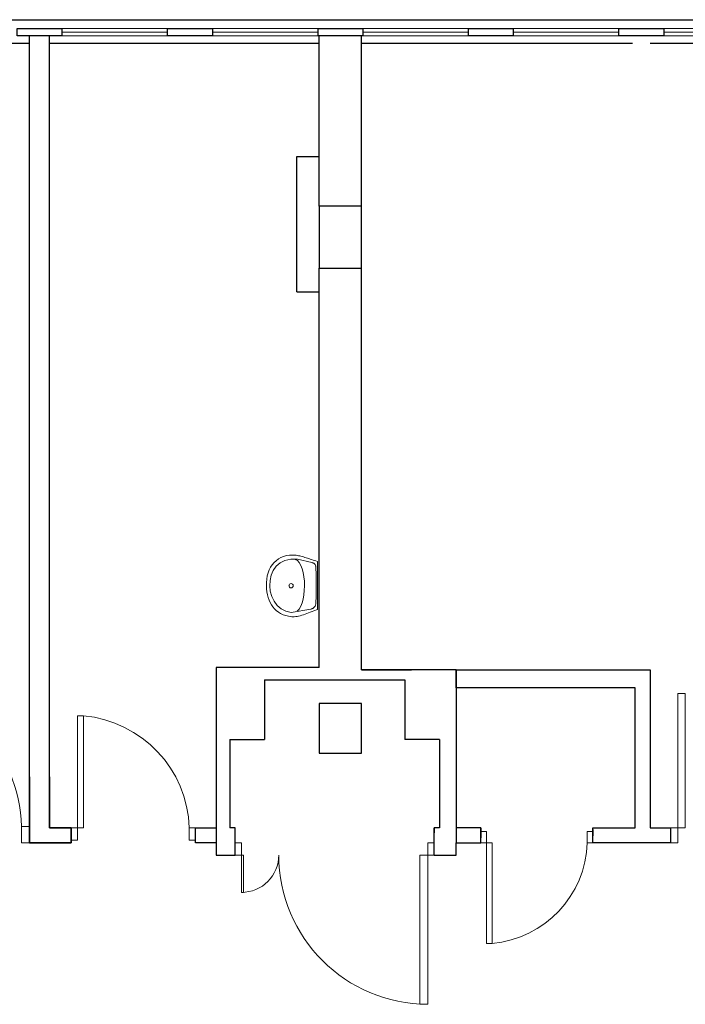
# Model space of a CAD drawing. Header units: millimetres. Extents: x 6612728327 to 6612744462, y 5733542327 to 5733552841.
# Tile 109 of 123: x 6612740967 to 6612741502, y 5733546933 to 5733547725. Entities that reach past the tile are written whole.
import ezdxf

# ---------------------------------------------------------------- set-up
doc = ezdxf.new("R2010")
doc.units = ezdxf.units.MM
doc.header["$MEASUREMENT"] = 0
for name, color, linetype in [('!!!!_SCIANY GRUBE', 7, 'Continuous'), ('A-ARM', 7, 'Continuous'), ('dwa_DRZWI', 7, 'Continuous'), ('STOLARKAOKIENNA', 7, 'Continuous'), ('WIDOK', 7, 'Continuous')]:
    doc.layers.add(name, color=color, linetype=linetype)

msp = doc.modelspace()

# ---------------------------------------------------------------- linework, layer by layer
at = {"layer": '!!!!_SCIANY GRUBE', "color": 7, "lineweight": 30}
for p, q in [((6612740974.516492, 5733547115.844686), (6612740974.516492, 5733547711.844687)), ((6612740990.516493, 5733547115.844686), (6612740990.516493, 5733547711.844687)), ((6612741207.516492, 5733547574.844686), (6612741207.516492, 5733547711.844687)), ((6612741241.516492, 5733547524.844686), (6612741241.516492, 5733547711.844687)), ((6612741189.516492, 5733547614.844686), (6612741207.516492, 5733547614.844686)), ((6612741189.516492, 5733547505.844687), (6612741189.516492, 5733547614.844686)), ((6612741241.516492, 5733547574.844686), (6612741207.516492, 5733547574.844686)), ((6612741207.516492, 5733547574.844686), (6612741207.516492, 5733547524.844686)), ((6612741241.516492, 5733547524.844686), (6612741241.516492, 5733547574.844686)), ((6612741207.516492, 5733547524.844686), (6612741241.516492, 5733547524.844686)), ((6612741207.516492, 5733547203.844686), (6612741207.516492, 5733547524.844686)), ((6612741241.516492, 5733547201.844686), (6612741241.516492, 5733547524.844686)), ((6612741189.516492, 5733547505.844687), (6612741207.516492, 5733547505.844687)), ((6612741207.516492, 5733547203.844686), (6612741124.516493, 5733547203.844686)), ((6612741124.516493, 5733547203.844686), (6612741124.516493, 5733547115.844686)), ((6612741317.516493, 5733547201.844686), (6612741241.516492, 5733547201.844686)), ((6612741241.516492, 5733547201.844686), (6612741281.516492, 5733547201.844686)), ((6612741317.516493, 5733547201.844686), (6612741317.516493, 5733547062.844686)), ((6612741317.516493, 5733547201.844686), (6612741473.516492, 5733547201.844686)), ((6612741317.516493, 5733547201.844686), (6612741473.516492, 5733547201.844686)), ((6612741317.516493, 5733547187.342297), (6612741317.516493, 5733547201.844686)), ((6612741473.516492, 5733547201.844686), (6612741473.516492, 5733547074.844685)), ((6612741473.516492, 5733547201.844686), (6612741473.516492, 5733547074.844685)), ((6612741163.516492, 5733547193.844687), (6612741163.516492, 5733547145.844686)), ((6612741163.516492, 5733547193.844687), (6612741276.277413, 5733547193.844687)), ((6612741276.277413, 5733547193.844687), (6612741276.277413, 5733547145.844686)), ((6612741461.516493, 5733547187.342297), (6612741317.516493, 5733547187.342297)), ((6612741461.516493, 5733547187.342297), (6612741317.516493, 5733547187.342297)), ((6612741461.516493, 5733547074.844685), (6612741461.516493, 5733547187.342297)), ((6612741461.516493, 5733547074.844685), (6612741461.516493, 5733547187.342297)), ((6612741241.516492, 5733547174.844686), (6612741207.516492, 5733547174.844686)), ((6612741207.516492, 5733547174.844686), (6612741207.516492, 5733547134.844686)), ((6612741241.516492, 5733547134.844686), (6612741241.516492, 5733547174.844686)), ((6612741135.516492, 5733547145.844686), (6612741135.516492, 5733547074.844685)), ((6612741135.516492, 5733547145.844686), (6612741163.516492, 5733547145.844686)), ((6612741304.277413, 5733547145.844686), (6612741276.277413, 5733547145.844686)), ((6612741304.277413, 5733547145.844686), (6612741304.277413, 5733547074.844685)), ((6612741207.516492, 5733547134.844686), (6612741241.516492, 5733547134.844686)), ((6612740974.516492, 5733547115.844686), (6612740974.516492, 5733547074.844685)), ((6612740974.516492, 5733547074.844685), (6612740974.516492, 5733547115.844686)), ((6612740990.516493, 5733547074.844685), (6612740990.516493, 5733547115.844686)), ((6612740990.516493, 5733547115.844686), (6612740990.516493, 5733547074.844685)), ((6612741124.516493, 5733547115.844686), (6612741124.516493, 5733547102.844686)), ((6612741124.516493, 5733547102.844686), (6612741124.516493, 5733547062.844686)), ((6612740974.516492, 5733547074.844685), (6612740974.516492, 5733547062.844686)), ((6612740974.516492, 5733547062.844686), (6612740974.516492, 5733547074.844685)), ((6612740974.516492, 5733547074.844685), (6612740974.566492, 5733547074.844685)), ((6612740974.516492, 5733547067.213748), (6612740974.516492, 5733547072.213748)), ((6612741007.892987, 5733547074.844685), (6612740990.516493, 5733547074.844685)), ((6612740990.516493, 5733547074.844685), (6612741007.892987, 5733547074.844685)), ((6612741007.892987, 5733547062.844686), (6612741007.892987, 5733547074.844685)), ((6612741007.892987, 5733547074.844685), (6612741007.892987, 5733547062.844686)), ((6612741007.892987, 5733547071.880316), (6612741007.892987, 5733547066.880316)), ((6612741107.892988, 5733547074.844685), (6612741124.516493, 5733547074.844685)), ((6612741107.892988, 5733547074.844685), (6612741124.516493, 5733547074.844685)), ((6612741107.892988, 5733547062.844686), (6612741107.892988, 5733547074.844685)), ((6612741107.892988, 5733547062.844686), (6612741107.892988, 5733547074.844685)), ((6612741107.892988, 5733547067.344686), (6612741107.892988, 5733547072.344686)), ((6612741124.516493, 5733547074.844685), (6612741124.516493, 5733547062.844686)), ((6612741139.896954, 5733547074.844685), (6612741135.516492, 5733547074.844685)), ((6612741139.896954, 5733547074.844685), (6612741135.516492, 5733547074.844685)), ((6612741139.896954, 5733547052.844685), (6612741139.896954, 5733547074.844685)), ((6612741304.277413, 5733547074.844685), (6612741299.896954, 5733547074.844685)), ((6612741304.277413, 5733547074.844685), (6612741299.896954, 5733547074.844685)), ((6612741299.896954, 5733547052.844685), (6612741299.896954, 5733547074.844685)), ((6612741299.896954, 5733547074.844685), (6612741299.896954, 5733547070.895706)), ((6612741337.516492, 5733547074.844685), (6612741317.516493, 5733547074.844685)), ((6612741337.516492, 5733547074.844685), (6612741337.516492, 5733547066.844686)), ((6612741337.516492, 5733547062.844686), (6612741337.516492, 5733547074.844685)), ((6612741337.516492, 5733547074.844685), (6612741337.516492, 5733547066.844686)), ((6612741337.516492, 5733547062.844686), (6612741337.516492, 5733547074.844685)), ((6612741337.516492, 5733547068.344686), (6612741337.516492, 5733547073.344686)), ((6612741427.516493, 5733547062.844686), (6612741427.516493, 5733547074.844685)), ((6612741427.516493, 5733547074.844685), (6612741461.516493, 5733547074.844685)), ((6612741427.516493, 5733547062.844686), (6612741427.516493, 5733547074.844685)), ((6612741427.516493, 5733547074.844685), (6612741461.516493, 5733547074.844685)), ((6612741427.516493, 5733547066.844686), (6612741427.516493, 5733547074.844685)), ((6612741427.516493, 5733547073.344686), (6612741427.516493, 5733547068.344686)), ((6612741473.516492, 5733547074.844685), (6612741489.848207, 5733547074.844685)), ((6612741489.848207, 5733547074.844685), (6612741489.848207, 5733547062.844686)), ((6612741489.848207, 5733547072.213748), (6612741489.848207, 5733547067.213748)), ((6612740974.516492, 5733547062.844686), (6612741007.892987, 5733547062.844686)), ((6612741007.892987, 5733547062.844686), (6612740974.516492, 5733547062.844686)), ((6612741124.516493, 5733547062.844686), (6612741107.892988, 5733547062.844686)), ((6612741124.516493, 5733547062.844686), (6612741107.892988, 5733547062.844686)), ((6612741317.516493, 5733547062.844686), (6612741337.516492, 5733547062.844686)), ((6612741473.516492, 5733547062.844686), (6612741427.516493, 5733547062.844686)), ((6612741473.516492, 5733547062.844686), (6612741427.516493, 5733547062.844686)), ((6612741473.516492, 5733547062.844686), (6612741461.516493, 5733547062.844686)), ((6612741489.848207, 5733547062.844686), (6612741473.516492, 5733547062.844686))]:
    msp.add_line(p, q, dxfattribs=at)
for points in [[(6612741000.516492, 5733547711.844687), (6612740964.516492, 5733547711.844687), (6612740964.516492, 5733547717.844687), (6612741000.516492, 5733547717.844687)], [(6612741121.516492, 5733547711.844687), (6612741085.516493, 5733547711.844687), (6612741085.516493, 5733547717.844687), (6612741121.516492, 5733547717.844687)], [(6612741242.516492, 5733547711.844687), (6612741206.516492, 5733547711.844687), (6612741206.516492, 5733547717.844687), (6612741242.516492, 5733547717.844687)], [(6612741363.516493, 5733547711.844687), (6612741327.516493, 5733547711.844687), (6612741327.516493, 5733547717.844687), (6612741363.516493, 5733547717.844687)], [(6612741484.516493, 5733547711.844687), (6612741448.516493, 5733547711.844687), (6612741448.516493, 5733547717.844687), (6612741484.516493, 5733547717.844687)]]:
    msp.add_lwpolyline(points, close=True, dxfattribs=at)
for points in [[(6612741124.516493, 5733547062.844686), (6612741124.516493, 5733547052.844685), (6612741139.896954, 5733547052.844685)], [(6612741299.896954, 5733547052.844685), (6612741317.516493, 5733547052.844685), (6612741317.516493, 5733547062.844686)]]:
    msp.add_lwpolyline(points, dxfattribs=at)
at = {"layer": 'A-ARM', "color": 7, "lineweight": 18}
for p, q in [((6612741176.560116, 5733547292.2061), (6612741174.555782, 5733547291.061045)), ((6612741178.728394, 5733547293.108093), (6612741176.560116, 5733547292.2061)), ((6612741181.0549, 5733547293.753643), (6612741178.728394, 5733547293.108093)), ((6612741183.533018, 5733547294.127708), (6612741181.0549, 5733547293.753643)), ((6612741186.15703, 5733547294.216297), (6612741183.533018, 5733547294.127708)), ((6612741188.920172, 5733547294.004825), (6612741186.15703, 5733547294.216297)), ((6612741189.84593, 5733547293.867052), (6612741188.920172, 5733547294.004825)), ((6612741190.79034, 5733547293.691977), (6612741189.84593, 5733547293.867052)), ((6612741191.753702, 5733547293.483061), (6612741190.79034, 5733547293.691977)), ((6612741192.736015, 5733547293.24301), (6612741191.753702, 5733547293.483061)), ((6612741193.737279, 5733547292.975285), (6612741192.736015, 5733547293.24301)), ((6612741194.757495, 5733547292.68244), (6612741193.737279, 5733547292.975285)), ((6612741195.796361, 5733547292.367938), (6612741194.757495, 5733547292.68244)), ((6612741196.853878, 5733547292.034484), (6612741195.796361, 5733547292.367938)), ((6612741197.930496, 5733547291.685688), (6612741196.853878, 5733547292.034484)), ((6612741199.025615, 5733547291.323807), (6612741197.930496, 5733547291.685688)), ((6612741168.302882, 5733547284.341279), (6612741167.211524, 5733547282.19812)), ((6612741169.589169, 5733547286.313576), (6612741168.302882, 5733547284.341279)), ((6612741171.064067, 5733547288.100268), (6612741169.589169, 5733547286.313576)), ((6612741172.837976, 5733547285.173034), (6612741170.448749, 5733547281.776226)), ((6612741172.721862, 5733547289.687672), (6612741171.064067, 5733547288.100268)), ((6612741174.555782, 5733547291.061045), (6612741172.721862, 5733547289.687672)), ((6612741175.969013, 5733547287.937828), (6612741172.837976, 5733547285.173034)), ((6612741179.852241, 5733547289.910576), (6612741175.969013, 5733547287.937828)), ((6612741184.498635, 5733547290.932296), (6612741179.852241, 5733547289.910576)), ((6612741189.919029, 5733547290.842954), (6612741184.498635, 5733547290.932296)), ((6612741188.069014, 5733547290.675099), (6612741188.119014, 5733547290.675099)), ((6612741188.069014, 5733547290.675099), (6612741189.870447, 5733547289.723921)), ((6612741189.870447, 5733547289.723921), (6612741191.421151, 5733547288.091846)), ((6612741189.919029, 5733547290.842954), (6612741189.969028, 5733547290.842954)), ((6612741201.382052, 5733547288.283616), (6612741189.919029, 5733547290.842954)), ((6612741191.421151, 5733547288.091846), (6612741192.723681, 5733547285.876492)), ((6612741192.723681, 5733547285.876492), (6612741193.779995, 5733547283.174566)), ((6612741200.139534, 5733547290.952451), (6612741199.025615, 5733547291.323807)), ((6612741201.271954, 5733547290.574326), (6612741200.139534, 5733547290.952451)), ((6612741202.423175, 5733547290.192892), (6612741201.271954, 5733547290.574326)), ((6612741201.860048, 5733547288.135163), (6612741201.382052, 5733547288.283616)), ((6612741202.292621, 5733547287.968512), (6612741201.860048, 5733547288.135163)), ((6612741202.681876, 5733547287.783059), (6612741202.292621, 5733547287.968512)), ((6612741203.592594, 5733547289.810705), (6612741202.423175, 5733547290.192892)), ((6612741203.03022, 5733547287.578505), (6612741202.681876, 5733547287.783059)), ((6612741203.339157, 5733547287.353946), (6612741203.03022, 5733547287.578505)), ((6612741203.611095, 5733547287.109233), (6612741203.339157, 5733547287.353946)), ((6612741204.780816, 5733547289.431227), (6612741203.592594, 5733547289.810705)), ((6612741203.847836, 5733547286.843762), (6612741203.611095, 5733547287.109233)), ((6612741204.051789, 5733547286.557236), (6612741203.847836, 5733547286.843762)), ((6612741204.224458, 5733547286.2489), (6612741204.051789, 5733547286.557236)), ((6612741204.368247, 5733547285.918303), (6612741204.224458, 5733547286.2489)), ((6612741204.484963, 5733547285.564695), (6612741204.368247, 5733547285.918303)), ((6612741204.576862, 5733547285.188074), (6612741204.484963, 5733547285.564695)), ((6612741204.64575, 5733547284.787539), (6612741204.576862, 5733547285.188074)), ((6612741204.69388, 5733547284.362787), (6612741204.64575, 5733547284.787539)), ((6612741204.723059, 5733547283.913218), (6612741204.69388, 5733547284.362787)), ((6612741204.793751, 5733547282.250762), (6612741204.723059, 5733547283.913218)), ((6612741205.987236, 5733547289.057013), (6612741204.780816, 5733547289.431227)), ((6612741205.987236, 5733547250.426744), (6612741205.987236, 5733547289.057013)), ((6612741205.987236, 5733547289.057013), (6612741206.037236, 5733547289.057013)), ((6612741165.637808, 5733547277.456064), (6612741165.167784, 5733547274.885597)), ((6612741166.32096, 5733547279.898085), (6612741165.637808, 5733547277.456064)), ((6612741167.211524, 5733547282.19812), (6612741166.32096, 5733547279.898085)), ((6612741168.790354, 5733547277.906536), (6612741167.85181, 5733547273.723546)), ((6612741170.448749, 5733547281.776226), (6612741168.790354, 5733547277.906536)), ((6612741193.779995, 5733547283.174566), (6612741194.592648, 5733547280.083989)), ((6612741194.592648, 5733547280.083989), (6612741195.163445, 5733547276.70162)), ((6612741195.163445, 5733547276.70162), (6612741195.494944, 5733547273.124924)), ((6612741204.857824, 5733547280.551004), (6612741204.793751, 5733547282.250762)), ((6612741204.915131, 5733547278.81951), (6612741204.857824, 5733547280.551004)), ((6612741204.964614, 5733547277.061396), (6612741204.915131, 5733547278.81951)), ((6612741205.006126, 5733547275.282372), (6612741204.964614, 5733547277.061396)), ((6612741164.917204, 5733547272.201421), (6612741164.892086, 5733547269.417825)), ((6612741164.892086, 5733547269.417825), (6612741165.039938, 5733547266.9737)), ((6612741165.167784, 5733547274.885597), (6612741164.917204, 5733547272.201421)), ((6612741167.85181, 5733547273.723546), (6612741167.622137, 5733547269.38654)), ((6612741167.622137, 5733547269.38654), (6612741168.091108, 5733547265.055551)), ((6612741182.447225, 5733547269.450463), (6612741182.497225, 5733547269.450463)), ((6612741183.490452, 5733547269.399175), (6612741183.540453, 5733547269.399175)), ((6612741195.588949, 5733547269.450614), (6612741195.448468, 5733547265.776905)), ((6612741195.494944, 5733547273.124924), (6612741195.588949, 5733547269.450614)), ((6612741205.038465, 5733547273.487256), (6612741205.006126, 5733547275.282372)), ((6612741205.061175, 5733547271.681763), (6612741205.038465, 5733547273.487256)), ((6612741205.07366, 5733547269.870552), (6612741205.061175, 5733547271.681763)), ((6612741205.065538, 5733547266.254299), (6612741205.075465, 5733547268.059793)), ((6612741205.075465, 5733547268.059793), (6612741205.07366, 5733547269.870552)), ((6612741165.039938, 5733547266.9737), (6612741165.326916, 5733547264.604628)), ((6612741165.326916, 5733547264.604628), (6612741165.755577, 5733547262.320536)), ((6612741165.755577, 5733547262.320536), (6612741166.32803, 5733547260.130449)), ((6612741166.32803, 5733547260.130449), (6612741167.047129, 5733547258.044144)), ((6612741168.091108, 5733547265.055551), (6612741169.247442, 5733547260.889557)), ((6612741169.247442, 5733547260.889557), (6612741171.080462, 5733547257.048294)), ((6612741195.074855, 5733547262.20036), (6612741194.470818, 5733547258.818593)), ((6612741195.448468, 5733547265.776905), (6612741195.074855, 5733547262.20036)), ((6612741204.896629, 5733547259.191303), (6612741204.959801, 5733547260.922646)), ((6612741204.959801, 5733547260.922646), (6612741205.008232, 5733547262.680311)), ((6612741205.008232, 5733547262.680311), (6612741205.043427, 5733547264.459333)), ((6612741205.043427, 5733547264.459333), (6612741205.065538, 5733547266.254299)), ((6612741167.047129, 5733547258.044144), (6612741167.91453, 5733547256.070795)), ((6612741167.91453, 5733547256.070795), (6612741168.93309, 5733547254.220028)), ((6612741168.93309, 5733547254.220028), (6612741170.104767, 5733547252.500868)), ((6612741170.104767, 5733547252.500868), (6612741171.432265, 5733547250.92339)), ((6612741171.080462, 5733547257.048294), (6612741173.579336, 5733547253.690893)), ((6612741173.579336, 5733547253.690893), (6612741176.733385, 5733547250.977387)), ((6612741192.579741, 5733547253.028047), (6612741191.297215, 5733547250.813593)), ((6612741193.638161, 5733547255.728617), (6612741192.579741, 5733547253.028047)), ((6612741194.470818, 5733547258.818593), (6612741193.638161, 5733547255.728617)), ((6612741203.198828, 5733547251.906456), (6612741203.476631, 5733547252.182755)), ((6612741203.476631, 5733547252.182755), (6612741203.729315, 5733547252.493347)), ((6612741203.729315, 5733547252.493347), (6612741203.955529, 5733547252.840036)), ((6612741203.955529, 5733547252.840036), (6612741204.154969, 5733547253.225983)), ((6612741204.154969, 5733547253.225983), (6612741204.326585, 5733547253.653291)), ((6612741204.326585, 5733547253.653291), (6612741204.470374, 5733547254.124969)), ((6612741204.470374, 5733547254.124969), (6612741204.584985, 5733547254.643125)), ((6612741204.584985, 5733547254.643125), (6612741204.670266, 5733547255.210613)), ((6612741204.670266, 5733547255.210613), (6612741204.725164, 5733547255.82954)), ((6612741204.725164, 5733547255.82954), (6612741204.818719, 5733547257.491997)), ((6612741204.818719, 5733547257.491997), (6612741204.896629, 5733547259.191303)), ((6612741171.432265, 5733547250.92339), (6612741172.917691, 5733547249.496323)), ((6612741172.917691, 5733547249.496323), (6612741174.563604, 5733547248.229589)), ((6612741174.563604, 5733547248.229589), (6612741176.371805, 5733547247.131913)), ((6612741176.371805, 5733547247.131913), (6612741178.345305, 5733547246.213524)), ((6612741176.733385, 5733547250.977387), (6612741180.531481, 5733547249.066908)), ((6612741178.345305, 5733547246.213524), (6612741180.485908, 5733547245.483143)), ((6612741180.485908, 5733547245.483143), (6612741182.79617, 5733547244.950701)), ((6612741180.531481, 5733547249.066908), (6612741184.962944, 5733547248.119039)), ((6612741182.79617, 5733547244.950701), (6612741185.278349, 5733547244.625218)), ((6612741184.962944, 5733547248.119039), (6612741200.589104, 5733547250.708308)), ((6612741185.278349, 5733547244.625218), (6612741186.30398, 5733547244.581901)), ((6612741186.30398, 5733547244.581901), (6612741187.379695, 5733547244.617547)), ((6612741187.379695, 5733547244.617547), (6612741188.502489, 5733547244.727194)), ((6612741188.502489, 5733547244.727194), (6612741189.669202, 5733547244.905427)), ((6612741189.669202, 5733547244.905427), (6612741190.877127, 5733547245.146832)), ((6612741191.297215, 5733547250.813593), (6612741189.792988, 5733547249.182873)), ((6612741190.877127, 5733547245.146832), (6612741192.122803, 5733547245.445992)), ((6612741192.122803, 5733547245.445992), (6612741193.403374, 5733547245.797495)), ((6612741193.403374, 5733547245.797495), (6612741194.715531, 5733547246.195624)), ((6612741194.715531, 5733547246.195624), (6612741196.056717, 5733547246.635868)), ((6612741196.056717, 5733547246.635868), (6612741197.423171, 5733547247.111909)), ((6612741197.423171, 5733547247.111909), (6612741198.812336, 5733547247.619084)), ((6612741198.812336, 5733547247.619084), (6612741200.220604, 5733547248.151226)), ((6612741200.220604, 5733547248.151226), (6612741201.645567, 5733547248.703824)), ((6612741200.589104, 5733547250.708308), (6612741201.028595, 5733547250.818406)), ((6612741200.589104, 5733547250.708308), (6612741200.639103, 5733547250.708308)), ((6612741201.028595, 5733547250.818406), (6612741201.446728, 5733547250.944598)), ((6612741201.446728, 5733547250.944598), (6612741201.843352, 5733547251.08944)), ((6612741201.645567, 5733547248.703824), (6612741203.083615, 5733547249.270711)), ((6612741201.843352, 5733547251.08944), (6612741202.217266, 5733547251.255341)), ((6612741202.217266, 5733547251.255341), (6612741202.568468, 5733547251.445306)), ((6612741202.568468, 5733547251.445306), (6612741202.895756, 5733547251.661442)), ((6612741202.895756, 5733547251.661442), (6612741203.198828, 5733547251.906456)), ((6612741203.083615, 5733547249.270711), (6612741205.987236, 5733547250.426744))]:
    msp.add_line(p, q, dxfattribs=at)
msp.add_circle((6612741184.804264, 5733547269.526118), 1.683648, dxfattribs=at)
at = {"layer": 'dwa_DRZWI', "color": 7, "lineweight": 20}
for p, q in [((6612741144.896953, 5733547052.844683), (6612741146.563619, 5733547052.844688)), ((6612741144.89706, 5733547022.844683), (6612741144.896953, 5733547052.844683)), ((6612741146.563619, 5733547052.844688), (6612741146.563727, 5733547022.844683)), ((6612741288.230287, 5733547052.844702), (6612741288.229856, 5733546932.844679)), ((6612741294.896953, 5733547052.844679), (6612741288.230287, 5733547052.844702)), ((6612741294.896523, 5733546932.844679), (6612741294.896953, 5733547052.844679))]:
    msp.add_line(p, q, dxfattribs=at)
for points in [[(6612741495.848412, 5733547182.896755), (6612741495.848218, 5733547074.844439), (6612741501.848218, 5733547074.844428), (6612741501.848412, 5733547182.896744)], [(6612741012.893159, 5733547164.888221), (6612741012.892998, 5733547074.844624), (6612741017.892998, 5733547074.844614), (6612741017.893159, 5733547164.888212)], [(6612740968.026695, 5733547075.844464), (6612740968.026671, 5733547062.844464), (6612740974.526671, 5733547062.844453), (6612740974.526694, 5733547075.844454)], [(6612741007.892999, 5733547074.844633), (6612741007.892981, 5733547064.844632), (6612741012.892981, 5733547064.844624), (6612741012.892998, 5733547074.844624)], [(6612741102.892998, 5733547074.844462), (6612741102.892981, 5733547064.844462), (6612741107.892981, 5733547064.844454), (6612741107.892998, 5733547074.844454)], [(6612741337.516492, 5733547062.844686), (6612741337.516477, 5733547071.844686), (6612741342.016476, 5733547071.844694), (6612741342.016493, 5733547062.844693)], [(6612741423.016492, 5733547062.844839), (6612741423.016477, 5733547071.844838), (6612741427.516477, 5733547071.844847), (6612741427.516493, 5733547062.844847)], [(6612741489.848218, 5733547074.84445), (6612741489.848197, 5733547062.844449), (6612741495.848197, 5733547062.844439), (6612741495.848218, 5733547074.844439)], [(6612741144.896953, 5733547062.844686), (6612741144.896953, 5733547052.844685), (6612741139.896954, 5733547052.844685), (6612741139.896954, 5733547062.844686)], [(6612741299.896954, 5733547062.844686), (6612741299.896954, 5733547052.844685), (6612741294.896953, 5733547052.844685), (6612741294.896953, 5733547062.844686)], [(6612741342.016637, 5733546981.805456), (6612741342.016493, 5733547062.844693), (6612741346.516493, 5733547062.844702), (6612741346.516638, 5733546981.805464)]]:
    msp.add_lwpolyline(points, close=True, dxfattribs=at)
for points in [[(6612741146.563727, 5733547022.844683), (6612741144.89706, 5733547022.844683)], [(6612741288.229856, 5733546932.844679), (6612741294.896523, 5733546932.844679)]]:
    msp.add_lwpolyline(points, dxfattribs=at)
for centre, radius, start, end in [((6612740846.510193, 5733547071.823345), 121.583016, 1.895317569, 84.762977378), ((6612741009.418766, 5733547071.751294), 93.525396, 1.895317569, 84.762977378), ((6612741338.889683, 5733547065.628691), 84.172857, 275.237022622, 358.104682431), ((6612741144.896954, 5733547052.844683), 30, 270, 0), ((6612741294.896953, 5733547052.844678), 119.999999, 180, 270)]:
    msp.add_arc(centre, radius, start, end, dxfattribs=at)
at = {"layer": 'STOLARKAOKIENNA', "color": 7, "lineweight": 18}
for p, q in [((6612741085.516493, 5733547717.844687), (6612741000.516492, 5733547717.844687)), ((6612741085.516493, 5733547714.844687), (6612741000.516492, 5733547714.844687)), ((6612741085.516493, 5733547711.844687), (6612741000.516492, 5733547711.844687)), ((6612741206.516492, 5733547717.844687), (6612741121.516492, 5733547717.844687)), ((6612741206.516492, 5733547714.844687), (6612741121.516492, 5733547714.844687)), ((6612741206.516492, 5733547711.844687), (6612741121.516492, 5733547711.844687)), ((6612741327.516493, 5733547717.844687), (6612741242.516492, 5733547717.844687)), ((6612741327.516493, 5733547714.844687), (6612741242.516492, 5733547714.844687)), ((6612741327.516493, 5733547711.844687), (6612741242.516492, 5733547711.844687)), ((6612741448.516493, 5733547717.844687), (6612741363.516493, 5733547717.844687)), ((6612741448.516493, 5733547714.844687), (6612741363.516493, 5733547714.844687)), ((6612741448.516493, 5733547711.844687), (6612741363.516493, 5733547711.844687)), ((6612741569.516493, 5733547717.844687), (6612741484.516493, 5733547717.844687)), ((6612741569.516493, 5733547714.844687), (6612741484.516493, 5733547714.844687)), ((6612741569.516493, 5733547711.844687), (6612741484.516493, 5733547711.844687))]:
    msp.add_line(p, q, dxfattribs=at)
at = {"layer": 'WIDOK', "color": 7}
for p, q in [((6612731344.516478, 5733547724.844687), (6612743410.516496, 5733547724.844687)), ((6612731344.516478, 5733547724.844687), (6612743413.516496, 5733547724.844687)), ((6612738944.424063, 5733547724.844687), (6612743410.516496, 5733547724.844687)), ((6612738944.424063, 5733547724.844687), (6612743413.516496, 5733547724.844687)), ((6612740635.516492, 5733547705.844687), (6612740974.516492, 5733547705.844687)), ((6612740990.516493, 5733547705.844687), (6612741207.516492, 5733547705.844687)), ((6612741241.516492, 5733547705.844687), (6612741459.516493, 5733547705.844687)), ((6612741473.516492, 5733547705.844687), (6612741807.516494, 5733547705.844687))]:
    msp.add_line(p, q, dxfattribs=at)

doc.saveas('drawing.dxf')
